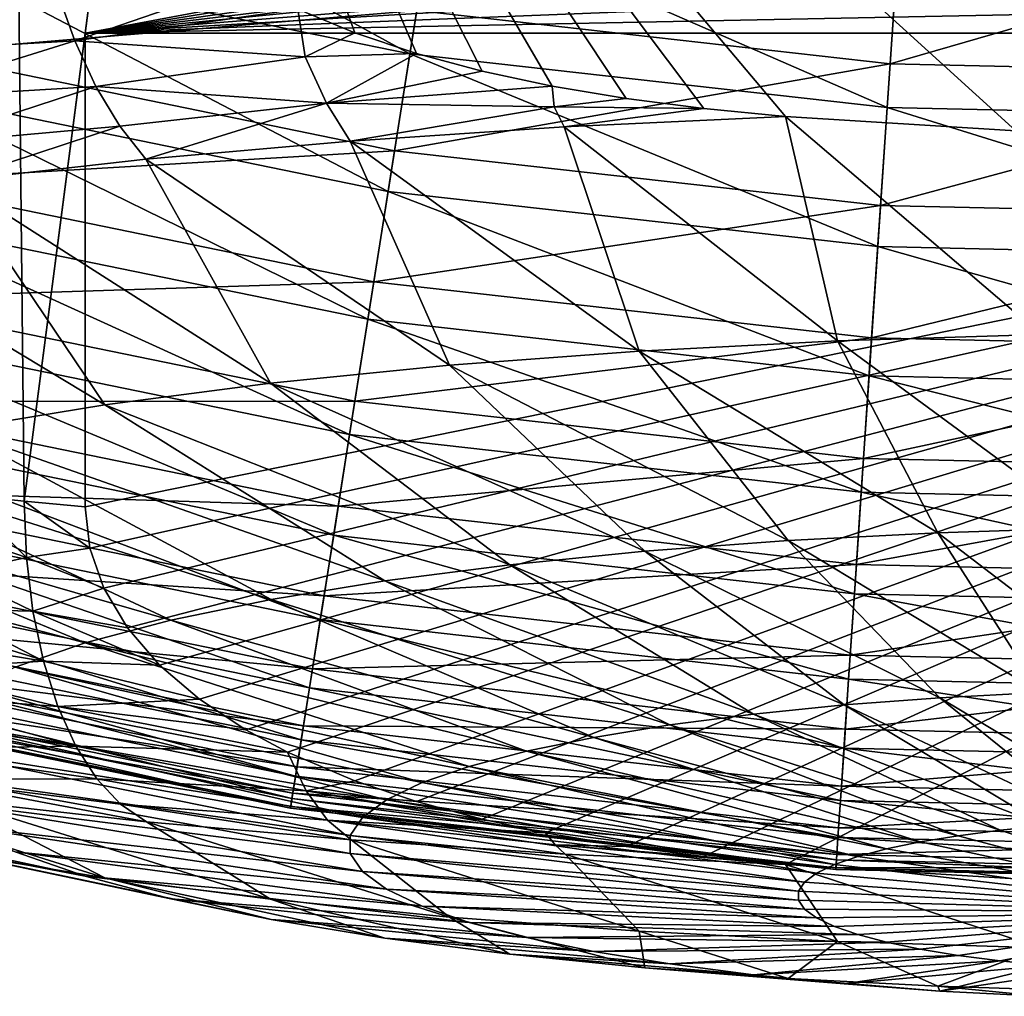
# Model space of a CAD drawing. Header units: metres. Extents: x -44 to 117, y -432 to 89.
# Tile 61 of 256: x -6.27 to -1.24, y -432.07 to -427.09. Entities that reach past the tile are written whole.
import ezdxf

# ---------------------------------------------------------------- set-up
doc = ezdxf.new("R2010")
doc.units = ezdxf.units.M
doc.layers.add('solid_125568', color=7, linetype='CONTINUOUS')

msp = doc.modelspace()

# ---------------------------------------------------------------- linework, layer by layer
at = {"layer": 'solid_125568'}
for points in [[(-6.247746, -429.543762, 273.200867), (-6.557694, -429.511658, 273.382935), (-6.340502, -420.793793, 271.713165)], [(-6.247746, -429.543762, 273.200867), (-6.340502, -420.793793, 271.713165), (-5.150596, -421.123932, 271.146118)], [(-6.247746, -429.543762, 273.200867), (-5.150596, -421.123932, 271.146118), (-5.937171, -427.15451, 272.603516)], [(-4.793974, -426.940155, 272.014587), (-5.937171, -427.15451, 272.603516), (-5.150596, -421.123932, 271.146118)], [(-5.937171, -423.334229, 294.269287), (-2.358495, -427.579498, 295.017853), (-1.182997, -427.653107, 295.030823)], [(-5.937171, -423.334229, 294.269287), (-2.77591, -427.539459, 295.010773), (-2.358495, -427.579498, 295.017853)], [(-5.937171, -423.334229, 294.269287), (-1.182997, -427.653107, 295.030823), (0, -427.677795, 295.035187)], [(-5.937171, -423.334229, 294.269287), (0, -427.677795, 295.035187), (1.182851, -427.653107, 295.030823)], [(-5.937171, -423.334229, 294.269287), (1.182851, -427.653107, 295.030823), (2.358495, -427.579498, 295.017853)], [(-5.937171, -423.334229, 294.269287), (2.358495, -427.579498, 295.017853), (2.775915, -427.539459, 295.010773)], [(-5.937171, -423.334229, 294.269287), (2.775915, -427.539459, 295.010773), (3.173291, -427.48761, 295.001648)], [(-5.937171, -423.334229, 294.269287), (3.173291, -427.48761, 295.001648), (3.550814, -427.42453, 294.990509)], [(-5.937171, -423.334229, 294.269287), (3.550814, -427.42453, 294.990509), (3.907909, -427.348511, 294.977112)], [(-5.937171, -423.334229, 294.269287), (3.907909, -427.348511, 294.977112), (4.244689, -427.258331, 294.961212)], [(-5.937171, -423.334229, 294.269287), (4.244689, -427.258331, 294.961212), (4.559283, -427.152985, 294.942627)], [(-5.937171, -423.334229, 294.269287), (4.559283, -427.152985, 294.942627), (4.85105, -427.031219, 294.921173)], [(-5.937171, -423.334229, 294.269287), (-3.173281, -427.48761, 295.001648), (-2.77591, -427.539459, 295.010773)], [(-5.937171, -423.334229, 294.269287), (-3.550802, -427.42453, 294.990509), (-3.173281, -427.48761, 295.001648)], [(-5.937171, -423.334229, 294.269287), (-3.907896, -427.348511, 294.977112), (-3.550802, -427.42453, 294.990509)], [(-5.937171, -423.334229, 294.269287), (-4.244675, -427.258331, 294.961212), (-3.907896, -427.348511, 294.977112)], [(-5.937171, -423.334229, 294.269287), (-4.559271, -427.152985, 294.942627), (-4.244675, -427.258331, 294.961212)], [(-5.937171, -423.334229, 294.269287), (-4.851041, -427.031219, 294.921173), (-4.559271, -427.152985, 294.942627)], [(-6.499002, -426.041931, 248.3694), (-6.681665, -426.766876, 248.033997), (-4.277813, -427.259064, 248.033997)], [(-4.160867, -426.520691, 248.3694), (-6.499002, -426.041931, 248.3694), (-4.277813, -427.259064, 248.033997)], [(-6.804211, -427.253204, 233.666611), (-6.627095, -426.550293, 233.252457), (-4.242876, -427.038452, 233.252457)], [(0, -426.562103, 270.975922), (-5.937171, -427.15451, 272.603516), (-1.219039, -426.585449, 271.0401)], [(1.219039, -426.585449, 271.0401), (-5.937171, -427.15451, 272.603516), (0, -426.562103, 270.975922)], [(-4.160867, -426.520691, 248.3694), (-4.277813, -427.259064, 248.033997), (-1.83952, -427.533783, 248.033997)], [(-1.824496, -427.310944, 233.252457), (-4.242876, -427.038452, 233.252457), (-1.773728, -426.557953, 232.951904)], [(-1.789231, -426.787903, 248.3694), (-4.160867, -426.520691, 248.3694), (-1.83952, -427.533783, 248.033997)], [(-1.824496, -427.310944, 233.252457), (-1.773728, -426.557953, 232.951904), (0.59164, -426.611053, 232.951904)], [(-1.219039, -426.585449, 271.0401), (-5.937171, -427.15451, 272.603516), (-2.426855, -426.656097, 271.234192)], [(2.426855, -426.656097, 271.234192), (-5.937171, -427.15451, 272.603516), (1.219039, -426.585449, 271.0401)], [(0.608574, -427.36557, 233.252457), (-1.824496, -427.310944, 233.252457), (0.59164, -426.611053, 232.951904)], [(-2.426855, -426.656097, 271.234192), (-5.937171, -427.15451, 272.603516), (-3.624079, -426.773987, 271.558105)], [(3.624079, -426.773987, 271.558105), (-5.937171, -427.15451, 272.603516), (2.426855, -426.656097, 271.234192)], [(-6.681665, -426.766876, 248.033997), (-6.855713, -427.457581, 247.58638), (-4.389245, -427.962585, 247.58638)], [(-4.277813, -427.259064, 248.033997), (-6.681665, -426.766876, 248.033997), (-4.389245, -427.962585, 247.58638)], [(-3.624079, -426.773987, 271.558105), (-5.937171, -427.15451, 272.603516), (-4.793974, -426.940155, 272.014587)], [(4.793974, -426.940155, 272.014587), (-5.937171, -427.15451, 272.603516), (3.624079, -426.773987, 271.558105)], [(-1.789231, -426.787903, 248.3694), (-1.83952, -427.533783, 248.033997), (0.613585, -427.588837, 248.033997)], [(0.596811, -426.841461, 248.3694), (-1.789231, -426.787903, 248.3694), (0.613585, -427.588837, 248.033997)], [(-5.989616, -427.19339, 294.309357), (-5.116412, -426.892578, 294.896729), (-6.081349, -426.936584, 294.425354)], [(-5.989616, -427.19339, 294.309357), (-4.851041, -427.031219, 294.921173), (-5.116412, -426.892578, 294.896729)], [(-7.100754, -427.256775, 293.642029), (-5.989616, -427.19339, 294.309357), (-6.081349, -426.936584, 294.425354)], [(-6.968071, -427.078217, 293.843903), (-7.100754, -427.256775, 293.642029), (-6.081349, -426.936584, 294.425354)], [(4.793974, -426.940155, 272.014587), (5.937171, -427.15451, 272.603516), (-5.937171, -427.15451, 272.603516)], [(-4.356271, -427.754425, 233.666611), (-6.804211, -427.253204, 233.666611), (-4.242876, -427.038452, 233.252457)], [(-4.812971, -427.274353, 294.750732), (-4.851041, -427.031219, 294.921173), (-5.989616, -427.19339, 294.309357)], [(-4.812971, -427.274353, 294.750732), (-4.559271, -427.152985, 294.942627), (-4.851041, -427.031219, 294.921173)], [(-4.356271, -427.754425, 233.666611), (-4.242876, -427.038452, 233.252457), (-1.824496, -427.310944, 233.252457)], [(-6.247746, -429.543762, 273.200867), (-5.937171, -427.15451, 272.603516), (-5.937171, -429.573883, 273.030121)], [(-5.937171, -429.573883, 273.030121), (-5.937171, -427.15451, 272.603516), (5.937171, -427.15451, 272.603516)], [(-5.913328, -429.784241, 273.0672), (-5.937171, -429.573883, 273.030121), (5.937171, -427.15451, 272.603516)], [(-5.841952, -429.989075, 273.103333), (-5.913328, -429.784241, 273.0672), (5.937171, -427.15451, 272.603516)], [(-5.720837, -430.190948, 273.138916), (-5.841952, -429.989075, 273.103333), (5.937171, -427.15451, 272.603516)], [(-5.556602, -430.382233, 273.172668), (-5.720837, -430.190948, 273.138916), (5.937171, -427.15451, 272.603516)], [(-5.353502, -430.555847, 273.203278), (-5.556602, -430.382233, 273.172668), (5.937171, -427.15451, 272.603516)], [(-5.116428, -430.71283, 273.230957), (-5.353502, -430.555847, 273.203278), (5.937171, -427.15451, 272.603516)], [(-4.903892, -430.826447, 273.250977), (-5.116428, -430.71283, 273.230957), (5.937171, -427.15451, 272.603516)], [(-4.55929, -430.973236, 273.276855), (-4.903892, -430.826447, 273.250977), (5.937171, -427.15451, 272.603516)], [(-4.812971, -427.274353, 294.750732), (-4.244675, -427.258331, 294.961212), (-4.559271, -427.152985, 294.942627)], [(-4.244694, -431.078583, 273.295441), (-4.55929, -430.973236, 273.276855), (5.937171, -427.15451, 272.603516)], [(-3.907912, -431.168762, 273.31134), (-4.244694, -431.078583, 273.295441), (5.937171, -427.15451, 272.603516)], [(-3.584644, -431.238373, 273.323608), (-3.907912, -431.168762, 273.31134), (5.937171, -427.15451, 272.603516)], [(-3.173291, -431.307861, 273.335876), (-3.584644, -431.238373, 273.323608), (5.937171, -427.15451, 272.603516)], [(-2.775915, -431.359711, 273.345001), (-3.173291, -431.307861, 273.335876), (5.937171, -427.15451, 272.603516)], [(-2.775915, -431.359711, 273.345001), (5.937171, -427.15451, 272.603516), (-2.358495, -431.39975, 273.352081)], [(5.937171, -427.15451, 272.603516), (-1.182851, -431.473358, 273.365051), (-2.358495, -431.39975, 273.352081)], [(-7.100754, -427.256775, 293.642029), (-6.940757, -427.489746, 293.538513), (-5.989616, -427.19339, 294.309357)], [(-6.940757, -427.489746, 293.538513), (-5.881689, -427.425842, 294.160614), (-5.989616, -427.19339, 294.309357)], [(-4.812971, -427.274353, 294.750732), (-5.989616, -427.19339, 294.309357), (-5.881689, -427.425842, 294.160614)], [(-6.969831, -427.910492, 234.188095), (-6.804211, -427.253204, 233.666611), (-4.356271, -427.754425, 233.666611)], [(-4.703842, -427.510834, 294.544006), (-4.244675, -427.258331, 294.961212), (-4.812971, -427.274353, 294.750732)], [(-4.703842, -427.510834, 294.544006), (-3.907896, -427.348511, 294.977112), (-4.244675, -427.258331, 294.961212)], [(-4.277813, -427.259064, 248.033997), (-4.389245, -427.962585, 247.58638), (-1.887437, -428.244476, 247.58638)], [(-1.83952, -427.533783, 248.033997), (-4.277813, -427.259064, 248.033997), (-1.887437, -428.244476, 247.58638)], [(-4.703842, -427.510834, 294.544006), (-4.812971, -427.274353, 294.750732), (-5.881689, -427.425842, 294.160614)], [(-1.873257, -428.03418, 233.666611), (-4.356271, -427.754425, 233.666611), (-1.824496, -427.310944, 233.252457)], [(-1.873257, -428.03418, 233.666611), (-1.824496, -427.310944, 233.252457), (0.608574, -427.36557, 233.252457)], [(-4.703842, -427.510834, 294.544006), (-3.550802, -427.42453, 294.990509), (-3.907896, -427.348511, 294.977112)], [(0.624839, -428.09024, 233.666611), (-1.873257, -428.03418, 233.666611), (0.608574, -427.36557, 233.252457)], [(-6.855713, -427.457581, 247.58638), (-7.017167, -428.098328, 247.034958), (-4.492613, -428.615234, 247.034958)], [(-6.940757, -427.489746, 293.538513), (-6.783834, -427.720306, 293.359711), (-5.881689, -427.425842, 294.160614)], [(-4.389245, -427.962585, 247.58638), (-6.855713, -427.457581, 247.58638), (-4.492613, -428.615234, 247.034958)], [(-6.783834, -427.720306, 293.359711), (-5.759935, -427.628876, 293.982391), (-5.881689, -427.425842, 294.160614)], [(-4.703842, -427.510834, 294.544006), (-5.881689, -427.425842, 294.160614), (-5.759935, -427.628876, 293.982391)], [(-3.540049, -427.531128, 294.858551), (-3.550802, -427.42453, 294.990509), (-4.703842, -427.510834, 294.544006)], [(-3.540049, -427.531128, 294.858551), (-3.173281, -427.48761, 295.001648), (-3.550802, -427.42453, 294.990509)], [(-4.703842, -427.510834, 294.544006), (-5.759935, -427.628876, 293.982391), (-5.627029, -427.798004, 293.778564)], [(-4.703842, -427.510834, 294.544006), (-5.627029, -427.798004, 293.778564), (-4.582925, -427.705536, 294.30307)], [(-3.540049, -427.531128, 294.858551), (-4.703842, -427.510834, 294.544006), (-4.582925, -427.705536, 294.30307)], [(-3.540049, -427.531128, 294.858551), (-2.77591, -427.539459, 295.010773), (-3.173281, -427.48761, 295.001648)], [(-3.540049, -427.531128, 294.858551), (-4.582925, -427.705536, 294.30307), (-3.489074, -427.632416, 294.717743)], [(-3.540049, -427.531128, 294.858551), (-3.489074, -427.632416, 294.717743), (-2.77591, -427.539459, 295.010773)], [(-2.77591, -427.539459, 295.010773), (-3.489074, -427.632416, 294.717743), (-2.358495, -427.579498, 295.017853)], [(-1.83952, -427.533783, 248.033997), (-1.887437, -428.244476, 247.58638), (0.629568, -428.300964, 247.58638)], [(0.613585, -427.588837, 248.033997), (-1.83952, -427.533783, 248.033997), (0.629568, -428.300964, 247.58638)], [(-2.094177, -428.725281, 293.022522), (-2.358495, -427.579498, 295.017853), (-3.489074, -427.632416, 294.717743)], [(-1.054217, -428.69342, 293.203125), (-1.182997, -427.653107, 295.030823), (-2.358495, -427.579498, 295.017853)], [(-2.094177, -428.725281, 293.022522), (-1.054217, -428.69342, 293.203125), (-2.358495, -427.579498, 295.017853)], [(-6.783834, -427.720306, 293.359711), (-6.610053, -427.908844, 293.149933), (-5.759935, -427.628876, 293.982391)], [(-5.759935, -427.628876, 293.982391), (-6.610053, -427.908844, 293.149933), (-5.627029, -427.798004, 293.778564)], [(-3.105818, -428.777863, 292.724274), (-3.489074, -427.632416, 294.717743), (-4.582925, -427.705536, 294.30307)], [(-3.105818, -428.777863, 292.724274), (-2.094177, -428.725281, 293.022522), (-3.489074, -427.632416, 294.717743)], [(-4.075457, -428.850494, 292.312347), (-4.582925, -427.705536, 294.30307), (-5.627029, -427.798004, 293.778564)], [(-4.075457, -428.850494, 292.312347), (-3.105818, -428.777863, 292.724274), (-4.582925, -427.705536, 294.30307)], [(-4.462307, -428.423889, 234.188095), (-6.969831, -427.910492, 234.188095), (-4.356271, -427.754425, 233.666611)], [(-4.462307, -428.423889, 234.188095), (-4.356271, -427.754425, 233.666611), (-1.873257, -428.03418, 233.666611)], [(-4.989983, -428.9422, 291.792358), (-5.627029, -427.798004, 293.778564), (-6.610053, -427.908844, 293.149933)], [(-4.989983, -428.9422, 291.792358), (-4.075457, -428.850494, 292.312347), (-5.627029, -427.798004, 293.778564)], [(-5.837028, -429.051697, 291.171356), (-6.610053, -427.908844, 293.149933), (-7.521327, -428.036865, 292.423981)], [(-7.120594, -428.508789, 234.802933), (-6.969831, -427.910492, 234.188095), (-4.462307, -428.423889, 234.188095)], [(-5.837028, -429.051697, 291.171356), (-4.989983, -428.9422, 291.792358), (-6.610053, -427.908844, 293.149933)], [(-4.389245, -427.962585, 247.58638), (-4.492613, -428.615234, 247.034958), (-1.931886, -428.903778, 247.034958)], [(-1.887437, -428.244476, 247.58638), (-4.389245, -427.962585, 247.58638), (-1.931886, -428.903778, 247.034958)], [(-6.605137, -429.177521, 290.457672), (-5.837028, -429.051697, 291.171356), (-7.521327, -428.036865, 292.423981)], [(-1.918854, -428.71048, 234.188095), (-4.462307, -428.423889, 234.188095), (-1.873257, -428.03418, 233.666611)], [(-1.918854, -428.71048, 234.188095), (-1.873257, -428.03418, 233.666611), (0.624839, -428.09024, 233.666611)], [(-7.017167, -428.098328, 247.034958), (-7.162817, -428.676361, 246.39505), (-4.585862, -429.203979, 246.39505)], [(-4.492613, -428.615234, 247.034958), (-7.017167, -428.098328, 247.034958), (-4.585862, -429.203979, 246.39505)], [(0.640048, -428.767914, 234.188095), (-1.918854, -428.71048, 234.188095), (0.624839, -428.09024, 233.666611)], [(-1.887437, -428.244476, 247.58638), (-1.931886, -428.903778, 247.034958), (0.644395, -428.961578, 247.034958)], [(0.629568, -428.300964, 247.58638), (-1.887437, -428.244476, 247.58638), (0.644395, -428.961578, 247.034958)], [(-4.55883, -429.033325, 234.802933), (-7.120594, -428.508789, 234.802933), (-4.462307, -428.423889, 234.188095)], [(-4.55883, -429.033325, 234.802933), (-4.462307, -428.423889, 234.188095), (-1.918854, -428.71048, 234.188095)], [(-7.253439, -429.036011, 235.494858), (-7.120594, -428.508789, 234.802933), (-4.55883, -429.033325, 234.802933)], [(-4.492613, -428.615234, 247.034958), (-4.585862, -429.203979, 246.39505), (-1.971985, -429.498505, 246.39505)], [(-1.931886, -428.903778, 247.034958), (-4.492613, -428.615234, 247.034958), (-1.971985, -429.498505, 246.39505)], [(-7.162817, -428.676361, 246.39505), (-7.289785, -429.180237, 245.683273), (-4.667151, -429.717224, 245.683273)], [(-4.585862, -429.203979, 246.39505), (-7.162817, -428.676361, 246.39505), (-4.667151, -429.717224, 245.683273)], [(-1.96036, -429.32608, 234.802933), (-4.55883, -429.033325, 234.802933), (-1.918854, -428.71048, 234.188095)], [(-1.581037, -429.705444, 290.996857), (-2.094177, -428.725281, 293.022522), (-3.105818, -428.777863, 292.724274)], [(-0.7959, -429.681396, 291.133179), (-1.054217, -428.69342, 293.203125), (-2.094177, -428.725281, 293.022522)], [(-0.7959, -429.681396, 291.133179), (-2.094177, -428.725281, 293.022522), (-1.581037, -429.705444, 290.996857)], [(-1.96036, -429.32608, 234.802933), (-1.918854, -428.71048, 234.188095), (0.640048, -428.767914, 234.188095)], [(-2.344793, -429.745148, 290.771667), (-3.105818, -428.777863, 292.724274), (-4.075457, -428.850494, 292.312347)], [(-1.581037, -429.705444, 290.996857), (-3.105818, -428.777863, 292.724274), (-2.344793, -429.745148, 290.771667)], [(0.653892, -429.384766, 234.802933), (-1.96036, -429.32608, 234.802933), (0.640048, -428.767914, 234.188095)], [(-3.07684, -429.799988, 290.460693), (-4.075457, -428.850494, 292.312347), (-4.989983, -428.9422, 291.792358)], [(-2.344793, -429.745148, 290.771667), (-4.075457, -428.850494, 292.312347), (-3.07684, -429.799988, 290.460693)], [(-1.931886, -428.903778, 247.034958), (-1.971985, -429.498505, 246.39505), (0.65777, -429.557526, 246.39505)], [(0.644395, -428.961578, 247.034958), (-1.931886, -428.903778, 247.034958), (0.65777, -429.557526, 246.39505)], [(-3.767278, -429.869202, 290.068115), (-4.989983, -428.9422, 291.792358), (-5.837028, -429.051697, 291.171356)], [(-3.07684, -429.799988, 290.460693), (-4.989983, -428.9422, 291.792358), (-3.767278, -429.869202, 290.068115)], [(-7.366522, -429.484772, 236.245285), (-7.253439, -429.036011, 235.494858), (-4.643881, -429.570313, 235.494858)], [(-4.643881, -429.570313, 235.494858), (-7.253439, -429.036011, 235.494858), (-4.55883, -429.033325, 234.802933)], [(-4.40677, -429.951874, 289.599274), (-5.837028, -429.051697, 291.171356), (-6.605137, -429.177521, 290.457672)], [(-3.767278, -429.869202, 290.068115), (-5.837028, -429.051697, 291.171356), (-4.40677, -429.951874, 289.599274)], [(-4.643881, -429.570313, 235.494858), (-4.55883, -429.033325, 234.802933), (-1.96036, -429.32608, 234.802933)], [(-7.289785, -429.180237, 245.683273), (-7.396725, -429.604645, 244.919189), (-4.735618, -430.149506, 244.919189)], [(-4.667151, -429.717224, 245.683273), (-7.289785, -429.180237, 245.683273), (-4.735618, -430.149506, 244.919189)], [(-4.986668, -430.046875, 289.060486), (-6.605137, -429.177521, 290.457672), (-7.283923, -429.317993, 289.661041)], [(-4.40677, -429.951874, 289.599274), (-6.605137, -429.177521, 290.457672), (-4.986668, -430.046875, 289.060486)], [(-4.585862, -429.203979, 246.39505), (-4.667151, -429.717224, 245.683273), (-2.00694, -430.016968, 245.683273)], [(-1.971985, -429.498505, 246.39505), (-4.585862, -429.203979, 246.39505), (-2.00694, -430.016968, 245.683273)], [(-5.499129, -430.152924, 288.459015), (-7.283923, -429.317993, 289.661041), (-7.864207, -429.471191, 288.792145)], [(-4.986668, -430.046875, 289.060486), (-7.283923, -429.317993, 289.661041), (-5.499129, -430.152924, 288.459015)], [(-1.996934, -429.868561, 235.494858), (-4.643881, -429.570313, 235.494858), (-1.96036, -429.32608, 234.802933)], [(-1.996934, -429.868561, 235.494858), (-1.96036, -429.32608, 234.802933), (0.653892, -429.384766, 234.802933)], [(0.666092, -429.928314, 235.494858), (-1.996934, -429.868561, 235.494858), (0.653892, -429.384766, 234.802933)], [(-5.937225, -430.268585, 287.80304), (-7.864207, -429.471191, 288.792145), (-8.33814, -429.635071, 287.862823)], [(-5.499129, -430.152924, 288.459015), (-7.864207, -429.471191, 288.792145), (-5.937225, -430.268585, 287.80304)], [(-7.45904, -429.851959, 237.03363), (-7.366522, -429.484772, 236.245285), (-4.71628, -430.027435, 236.245285)], [(-4.71628, -430.027435, 236.245285), (-7.366522, -429.484772, 236.245285), (-4.643881, -429.570313, 235.494858)], [(-6.236773, -429.831482, 273.270905), (-6.569616, -429.718445, 273.440369), (-6.557694, -429.511658, 273.382935)], [(-6.236773, -429.831482, 273.270905), (-6.557694, -429.511658, 273.382935), (-6.247746, -429.543762, 273.200867)], [(-1.971985, -429.498505, 246.39505), (-2.00694, -430.016968, 245.683273), (0.669429, -430.077026, 245.683273)], [(0.65777, -429.557526, 246.39505), (-1.971985, -429.498505, 246.39505), (0.669429, -430.077026, 245.683273)], [(-6.247746, -429.543762, 273.200867), (-5.937171, -429.573883, 273.030121), (-5.913328, -429.784241, 273.0672)], [(-6.236773, -429.831482, 273.270905), (-6.247746, -429.543762, 273.200867), (-5.913328, -429.784241, 273.0672)], [(-4.71628, -430.027435, 236.245285), (-4.643881, -429.570313, 235.494858), (-1.996934, -429.868561, 235.494858)], [(-7.396725, -429.604645, 244.919189), (-7.482898, -429.946625, 244.123383), (-4.790788, -430.497833, 244.123383)], [(-4.735618, -430.149506, 244.919189), (-7.396725, -429.604645, 244.919189), (-4.790788, -430.497833, 244.123383)], [(-5.937225, -430.268585, 287.80304), (-8.33814, -429.635071, 287.862823), (-6.29503, -430.392303, 287.10144)], [(-0.7959, -429.681396, 291.133179), (-1.581037, -429.705444, 290.996857), (-0.532872, -430.506104, 288.99353)], [(-6.236773, -429.831482, 273.270905), (-6.605305, -429.912567, 273.537354), (-6.569616, -429.718445, 273.440369)], [(-4.667151, -429.717224, 245.683273), (-4.735618, -430.149506, 244.919189), (-2.036382, -430.453644, 244.919189)], [(-2.00694, -430.016968, 245.683273), (-4.667151, -429.717224, 245.683273), (-2.036382, -430.453644, 244.919189)], [(-1.581037, -429.705444, 290.996857), (-2.344793, -429.745148, 290.771667), (-1.058538, -430.522186, 288.902252)], [(-1.581037, -429.705444, 290.996857), (-1.058538, -430.522186, 288.902252), (-0.532872, -430.506104, 288.99353)], [(-6.236773, -429.831482, 273.270905), (-5.913328, -429.784241, 273.0672), (-5.841952, -429.989075, 273.103333)], [(-2.344793, -429.745148, 290.771667), (-3.07684, -429.799988, 290.460693), (-1.569889, -430.548767, 288.751495)], [(-2.344793, -429.745148, 290.771667), (-1.569889, -430.548767, 288.751495), (-1.058538, -430.522186, 288.902252)], [(-6.204097, -430.106293, 273.376862), (-6.605305, -429.912567, 273.537354), (-6.236773, -429.831482, 273.270905)], [(-6.204097, -430.106293, 273.376862), (-6.236773, -429.831482, 273.270905), (-5.841952, -429.989075, 273.103333)], [(-3.07684, -429.799988, 290.460693), (-3.767278, -429.869202, 290.068115), (-2.06001, -430.58548, 288.543274)], [(-3.07684, -429.799988, 290.460693), (-2.06001, -430.58548, 288.543274), (-1.569889, -430.548767, 288.751495)], [(-7.530733, -430.136475, 237.840576), (-7.45904, -429.851959, 237.03363), (-4.775513, -430.401398, 237.03363)], [(-4.775513, -430.401398, 237.03363), (-7.45904, -429.851959, 237.03363), (-4.71628, -430.027435, 236.245285)], [(-2.028066, -430.330322, 236.245285), (-4.71628, -430.027435, 236.245285), (-1.996934, -429.868561, 235.494858)], [(-3.767278, -429.869202, 290.068115), (-4.40677, -429.951874, 289.599274), (-2.522273, -430.631836, 288.280457)], [(-3.767278, -429.869202, 290.068115), (-2.522273, -430.631836, 288.280457), (-2.06001, -430.58548, 288.543274)], [(-2.028066, -430.330322, 236.245285), (-1.996934, -429.868561, 235.494858), (0.666092, -429.928314, 235.494858)], [(-6.204097, -430.106293, 273.376862), (-6.665864, -430.096222, 273.67627), (-6.605305, -429.912567, 273.537354)], [(0.676476, -430.391022, 236.245285), (-2.028066, -430.330322, 236.245285), (0.666092, -429.928314, 235.494858)], [(-7.482898, -429.946625, 244.123383), (-7.548471, -430.206879, 243.313965), (-4.83277, -430.762909, 243.313965)], [(-4.790788, -430.497833, 244.123383), (-7.482898, -429.946625, 244.123383), (-4.83277, -430.762909, 243.313965)], [(-4.40677, -429.951874, 289.599274), (-4.986668, -430.046875, 289.060486), (-2.950427, -430.687195, 287.966553)], [(-4.40677, -429.951874, 289.599274), (-2.950427, -430.687195, 287.966553), (-2.522273, -430.631836, 288.280457)], [(-6.204097, -430.106293, 273.376862), (-5.841952, -429.989075, 273.103333), (-5.720837, -430.190948, 273.138916)], [(-4.775513, -430.401398, 237.03363), (-4.71628, -430.027435, 236.245285), (-2.028066, -430.330322, 236.245285)], [(-2.00694, -430.016968, 245.683273), (-2.036382, -430.453644, 244.919189), (0.67925, -430.514587, 244.919189)], [(0.669429, -430.077026, 245.683273), (-2.00694, -430.016968, 245.683273), (0.67925, -430.514587, 244.919189)], [(-4.986668, -430.046875, 289.060486), (-5.499129, -430.152924, 288.459015), (-3.338681, -430.750793, 287.605804)], [(-4.986668, -430.046875, 289.060486), (-3.338681, -430.750793, 287.605804), (-2.950427, -430.687195, 287.966553)], [(-7.582631, -430.342438, 238.650345), (-7.530733, -430.136475, 237.840576), (-4.821414, -430.691193, 237.840576)], [(-4.821414, -430.691193, 237.840576), (-7.530733, -430.136475, 237.840576), (-4.775513, -430.401398, 237.03363)], [(-6.150434, -430.362152, 273.516388), (-6.747983, -430.262817, 273.850067), (-6.665864, -430.096222, 273.67627)], [(-6.150434, -430.362152, 273.516388), (-6.665864, -430.096222, 273.67627), (-6.204097, -430.106293, 273.376862)], [(-6.204097, -430.106293, 273.376862), (-5.720837, -430.190948, 273.138916), (-5.556602, -430.382233, 273.172668)], [(-6.150434, -430.362152, 273.516388), (-6.204097, -430.106293, 273.376862), (-5.556602, -430.382233, 273.172668)], [(-5.499129, -430.152924, 288.459015), (-5.937225, -430.268585, 287.80304), (-3.681785, -430.821808, 287.203125)], [(-5.499129, -430.152924, 288.459015), (-3.681785, -430.821808, 287.203125), (-3.338681, -430.750793, 287.605804)], [(-4.735618, -430.149506, 244.919189), (-4.790788, -430.497833, 244.123383), (-2.060106, -430.805511, 244.123383)], [(-2.036382, -430.453644, 244.919189), (-4.735618, -430.149506, 244.919189), (-2.060106, -430.805511, 244.123383)], [(-7.548471, -430.206879, 243.313965), (-7.594621, -430.390015, 242.506348), (-4.862317, -430.949463, 242.506348)], [(-4.83277, -430.762909, 243.313965), (-7.548471, -430.206879, 243.313965), (-4.862317, -430.949463, 242.506348)], [(-6.150434, -430.362152, 273.516388), (-6.849535, -430.405853, 274.053894), (-6.747983, -430.262817, 273.850067)], [(-5.937225, -430.268585, 287.80304), (-6.29503, -430.392303, 287.10144), (-3.975099, -430.899231, 286.763947)], [(-5.937225, -430.268585, 287.80304), (-3.975099, -430.899231, 286.763947), (-3.681785, -430.821808, 287.203125)], [(-2.053537, -430.708099, 237.03363), (-4.775513, -430.401398, 237.03363), (-2.028066, -430.330322, 236.245285)], [(-2.053537, -430.708099, 237.03363), (-2.028066, -430.330322, 236.245285), (0.676476, -430.391022, 236.245285)], [(-7.616025, -430.474976, 239.447311), (-7.582631, -430.342438, 238.650345), (-4.85464, -430.901001, 238.650345)], [(-4.85464, -430.901001, 238.650345), (-7.582631, -430.342438, 238.650345), (-4.821414, -430.691193, 237.840576)], [(-6.076963, -430.593414, 273.686462), (-6.849535, -430.405853, 274.053894), (-6.150434, -430.362152, 273.516388)], [(-6.150434, -430.362152, 273.516388), (-5.556602, -430.382233, 273.172668), (-5.353502, -430.555847, 273.203278)], [(-6.076963, -430.593414, 273.686462), (-6.150434, -430.362152, 273.516388), (-5.353502, -430.555847, 273.203278)], [(-7.594621, -430.390015, 242.506348), (-7.622746, -430.501648, 241.716812), (-4.880324, -431.063141, 241.716812)], [(-4.862317, -430.949463, 242.506348), (-7.594621, -430.390015, 242.506348), (-4.880324, -431.063141, 241.716812)], [(-6.076963, -430.593414, 273.686462), (-6.968074, -430.527222, 274.283783), (-6.849535, -430.405853, 274.053894)], [(-6.29503, -430.392303, 287.10144), (-6.567705, -430.5224, 286.363647), (-4.214657, -430.982056, 286.294189)], [(-6.29503, -430.392303, 287.10144), (-4.214657, -430.982056, 286.294189), (-3.975099, -430.899231, 286.763947)], [(-4.821414, -430.691193, 237.840576), (-4.775513, -430.401398, 237.03363), (-2.053537, -430.708099, 237.03363)], [(0.684972, -430.769562, 237.03363), (-2.053537, -430.708099, 237.03363), (0.676476, -430.391022, 236.245285)], [(-7.632734, -430.54129, 240.214096), (-7.616025, -430.474976, 239.447311), (-4.87602, -431.03598, 239.447311)], [(-4.87602, -431.03598, 239.447311), (-7.616025, -430.474976, 239.447311), (-4.85464, -430.901001, 238.650345)], [(-2.036382, -430.453644, 244.919189), (-2.060106, -430.805511, 244.123383), (0.687163, -430.867188, 244.123383)], [(0.67925, -430.514587, 244.919189), (-2.036382, -430.453644, 244.919189), (0.687163, -430.867188, 244.123383)], [(-7.622746, -430.501648, 241.716812), (-7.634819, -430.549561, 240.959534), (-4.888052, -431.111938, 240.959534)], [(-4.880324, -431.063141, 241.716812), (-7.622746, -430.501648, 241.716812), (-4.888052, -431.111938, 240.959534)], [(-5.985297, -430.795044, 273.883301), (-7.100759, -430.625946, 274.534546), (-6.968074, -430.527222, 274.283783)], [(-5.985297, -430.795044, 273.883301), (-6.968074, -430.527222, 274.283783), (-6.076963, -430.593414, 273.686462)], [(-6.567705, -430.5224, 286.363647), (-6.751563, -430.657104, 285.59967), (-4.397219, -431.069153, 285.800232)], [(-6.567705, -430.5224, 286.363647), (-4.397219, -431.069153, 285.800232), (-4.214657, -430.982056, 286.294189)], [(-4.790788, -430.497833, 244.123383), (-4.83277, -430.762909, 243.313965), (-2.078159, -431.073273, 243.313965)], [(-2.060106, -430.805511, 244.123383), (-4.790788, -430.497833, 244.123383), (-2.078159, -431.073273, 243.313965)], [(-1.058538, -430.522186, 288.902252), (-1.569889, -430.548767, 288.751495), (-0.529773, -431.170715, 286.75116)], [(-7.634819, -430.549561, 240.959534), (-7.632734, -430.54129, 240.214096), (-4.886718, -431.103516, 240.214096)], [(-4.888052, -431.111938, 240.959534), (-7.634819, -430.549561, 240.959534), (-4.886718, -431.103516, 240.214096)], [(-4.886718, -431.103516, 240.214096), (-7.632734, -430.54129, 240.214096), (-4.87602, -431.03598, 239.447311)], [(-6.076963, -430.593414, 273.686462), (-5.353502, -430.555847, 273.203278), (-5.116428, -430.71283, 273.230957)], [(-2.06001, -430.58548, 288.543274), (-2.522273, -430.631836, 288.280457), (-1.030986, -431.202393, 286.571503)], [(-1.569889, -430.548767, 288.751495), (-2.06001, -430.58548, 288.543274), (-0.785692, -431.184021, 286.67569)], [(-2.06001, -430.58548, 288.543274), (-1.030986, -431.202393, 286.571503), (-0.785692, -431.184021, 286.67569)], [(-1.569889, -430.548767, 288.751495), (-0.785692, -431.184021, 286.67569), (-0.529773, -431.170715, 286.75116)], [(-6.937872, -430.808624, 274.706879), (-7.100759, -430.625946, 274.534546), (-5.985297, -430.795044, 273.883301)], [(-6.076963, -430.593414, 273.686462), (-5.116428, -430.71283, 273.230957), (-4.903892, -430.826447, 273.250977)], [(-5.985297, -430.795044, 273.883301), (-6.076963, -430.593414, 273.686462), (-4.903892, -430.826447, 273.250977)], [(-2.522273, -430.631836, 288.280457), (-2.950427, -430.687195, 287.966553), (-1.262338, -431.225586, 286.439972)], [(-2.522273, -430.631836, 288.280457), (-1.262338, -431.225586, 286.439972), (-1.030986, -431.202393, 286.571503)], [(-6.751563, -430.657104, 285.59967), (-6.844118, -430.794617, 284.819824), (-4.520316, -431.159363, 285.288727)], [(-6.751563, -430.657104, 285.59967), (-4.520316, -431.159363, 285.288727), (-4.397219, -431.069153, 285.800232)], [(-2.950427, -430.687195, 287.966553), (-3.338681, -430.750793, 287.605804), (-1.476619, -431.253296, 286.282867)], [(-2.950427, -430.687195, 287.966553), (-1.476619, -431.253296, 286.282867), (-1.262338, -431.225586, 286.439972)], [(-4.85464, -430.901001, 238.650345), (-4.821414, -430.691193, 237.840576), (-2.073275, -431.000854, 237.840576)], [(-2.073275, -431.000854, 237.840576), (-4.821414, -430.691193, 237.840576), (-2.053537, -430.708099, 237.03363)], [(-2.073275, -431.000854, 237.840576), (-2.053537, -430.708099, 237.03363), (0.684972, -430.769562, 237.03363)], [(-4.83277, -430.762909, 243.313965), (-4.862317, -430.949463, 242.506348), (-2.090864, -431.261719, 242.506348)], [(-2.078159, -431.073273, 243.313965), (-4.83277, -430.762909, 243.313965), (-2.090864, -431.261719, 242.506348)], [(-3.338681, -430.750793, 287.605804), (-3.681785, -430.821808, 287.203125), (-1.67093, -431.285126, 286.102325)], [(-3.338681, -430.750793, 287.605804), (-1.67093, -431.285126, 286.102325), (-1.476619, -431.253296, 286.282867)], [(0.691556, -431.062897, 237.840576), (-2.073275, -431.000854, 237.840576), (0.684972, -430.769562, 237.03363)], [(-6.937872, -430.808624, 274.706879), (-5.985297, -430.795044, 273.883301), (-5.877447, -430.962616, 274.102631)], [(-6.780562, -430.964966, 274.95462), (-6.937872, -430.808624, 274.706879), (-5.877447, -430.962616, 274.102631)], [(-6.844118, -430.794617, 284.819824), (-4.582283, -431.251404, 284.766602), (-4.520316, -431.159363, 285.288727)], [(-6.844118, -430.794617, 284.819824), (-6.844118, -430.933044, 284.034698), (-4.582283, -431.251404, 284.766602)], [(-5.985297, -430.795044, 273.883301), (-4.903892, -430.826447, 273.250977), (-4.807716, -431.023315, 273.498688)], [(-5.877447, -430.962616, 274.102631), (-5.985297, -430.795044, 273.883301), (-4.807716, -431.023315, 273.498688)], [(-4.807716, -431.023315, 273.498688), (-4.903892, -430.826447, 273.250977), (-4.55929, -430.973236, 273.276855)], [(-3.681785, -430.821808, 287.203125), (-3.975099, -430.899231, 286.763947), (-1.842646, -431.320648, 285.900787)], [(-3.681785, -430.821808, 287.203125), (-1.842646, -431.320648, 285.900787), (-1.67093, -431.285126, 286.102325)], [(-2.060106, -430.805511, 244.123383), (-2.078159, -431.073273, 243.313965), (0.693185, -431.135468, 243.313965)], [(0.687163, -430.867188, 244.123383), (-2.060106, -430.805511, 244.123383), (0.693185, -431.135468, 243.313965)], [(-6.844118, -430.933044, 284.034698), (-4.582283, -431.344116, 284.240936), (-4.582283, -431.251404, 284.766602)], [(-6.844118, -430.933044, 284.034698), (-6.751563, -431.070557, 283.254883), (-4.582283, -431.344116, 284.240936)], [(-4.87602, -431.03598, 239.447311), (-4.85464, -430.901001, 238.650345), (-2.087563, -431.212769, 238.650345)], [(-2.087563, -431.212769, 238.650345), (-4.85464, -430.901001, 238.650345), (-2.073275, -431.000854, 237.840576)], [(-3.975099, -430.899231, 286.763947), (-4.214657, -430.982056, 286.294189), (-1.989443, -431.359406, 285.680969)], [(-3.975099, -430.899231, 286.763947), (-1.989443, -431.359406, 285.680969), (-1.842646, -431.320648, 285.900787)], [(-5.837028, -431.46759, 277.470123), (-7.517841, -430.942932, 275.942841), (-6.606261, -431.070862, 275.217255)], [(-5.837028, -431.46759, 277.470123), (-6.605137, -431.341736, 278.183777), (-7.517841, -430.942932, 275.942841)], [(-6.780562, -430.964966, 274.95462), (-5.877447, -430.962616, 274.102631), (-5.755781, -431.092438, 274.3396)], [(-6.780562, -430.964966, 274.95462), (-5.622971, -431.181641, 274.58902), (-6.606261, -431.070862, 275.217255)], [(-6.780562, -430.964966, 274.95462), (-5.755781, -431.092438, 274.3396), (-5.622971, -431.181641, 274.58902)], [(-5.877447, -430.962616, 274.102631), (-4.807716, -431.023315, 273.498688), (-4.69902, -431.173981, 273.77298)], [(-5.755781, -431.092438, 274.3396), (-5.877447, -430.962616, 274.102631), (-4.69902, -431.173981, 273.77298)], [(-4.862317, -430.949463, 242.506348), (-4.880324, -431.063141, 241.716812), (-2.098607, -431.376587, 241.716812)], [(-2.090864, -431.261719, 242.506348), (-4.862317, -430.949463, 242.506348), (-2.098607, -431.376587, 241.716812)], [(-4.807716, -431.023315, 273.498688), (-4.55929, -430.973236, 273.276855), (-4.244694, -431.078583, 273.295441)], [(-4.214657, -430.982056, 286.294189), (-4.397219, -431.069153, 285.800232), (-2.109336, -431.400879, 285.445892)], [(-4.214657, -430.982056, 286.294189), (-2.109336, -431.400879, 285.445892), (-1.989443, -431.359406, 285.680969)], [(-4.886718, -431.103516, 240.214096), (-4.87602, -431.03598, 239.447311), (-2.096757, -431.349121, 239.447311)], [(-2.096757, -431.349121, 239.447311), (-4.87602, -431.03598, 239.447311), (-2.087563, -431.212769, 238.650345)], [(-4.807716, -431.023315, 273.498688), (-4.244694, -431.078583, 273.295441), (-3.907912, -431.168762, 273.31134)], [(-4.807716, -431.023315, 273.498688), (-3.907912, -431.168762, 273.31134), (-3.584644, -431.238373, 273.323608)], [(-4.69902, -431.173981, 273.77298), (-4.807716, -431.023315, 273.498688), (-3.584644, -431.238373, 273.323608)], [(-2.087563, -431.212769, 238.650345), (-2.073275, -431.000854, 237.840576), (0.691556, -431.062897, 237.840576)], [(-5.937225, -431.459076, 281.051483), (-7.864207, -431.048065, 279.849304), (-7.283923, -431.201263, 278.980438)], [(-6.29503, -431.335358, 281.753113), (-7.864207, -431.048065, 279.849304), (-5.937225, -431.459076, 281.051483)], [(-6.751563, -431.070557, 283.254883), (-4.520316, -431.436157, 283.718842), (-4.582283, -431.344116, 284.240936)], [(-6.751563, -431.070557, 283.254883), (-6.567705, -431.205261, 282.490906), (-4.520316, -431.436157, 283.718842)], [(-4.989983, -431.577087, 276.849091), (-6.606261, -431.070862, 275.217255), (-5.622971, -431.181641, 274.58902)], [(-4.989983, -431.577087, 276.849091), (-5.837028, -431.46759, 277.470123), (-6.606261, -431.070862, 275.217255)], [(-4.880324, -431.063141, 241.716812), (-4.888052, -431.111938, 240.959534), (-2.101931, -431.425873, 240.959534)], [(-2.098607, -431.376587, 241.716812), (-4.880324, -431.063141, 241.716812), (-2.101931, -431.425873, 240.959534)], [(-4.397219, -431.069153, 285.800232), (-4.520316, -431.159363, 285.288727), (-2.200704, -431.444458, 285.198669)], [(-4.397219, -431.069153, 285.800232), (-2.200704, -431.444458, 285.198669), (-2.109336, -431.400879, 285.445892)], [(-2.078159, -431.073273, 243.313965), (-2.090864, -431.261719, 242.506348), (0.697423, -431.32431, 242.506348)], [(0.696322, -431.275238, 238.650345), (-2.087563, -431.212769, 238.650345), (0.691556, -431.062897, 237.840576)], [(0.693185, -431.135468, 243.313965), (-2.078159, -431.073273, 243.313965), (0.697423, -431.32431, 242.506348)], [(-5.755781, -431.092438, 274.3396), (-4.578645, -431.274048, 274.064972), (-5.622971, -431.181641, 274.58902)], [(-5.755781, -431.092438, 274.3396), (-4.69902, -431.173981, 273.77298), (-4.578645, -431.274048, 274.064972)], [(-4.888052, -431.111938, 240.959534), (-4.886718, -431.103516, 240.214096), (-2.101357, -431.417358, 240.214096)], [(-2.101931, -431.425873, 240.959534), (-4.888052, -431.111938, 240.959534), (-2.101357, -431.417358, 240.214096)], [(-2.101357, -431.417358, 240.214096), (-4.886718, -431.103516, 240.214096), (-2.096757, -431.349121, 239.447311)], [(-4.075457, -431.668762, 276.329102), (-5.622971, -431.181641, 274.58902), (-4.578645, -431.274048, 274.064972)], [(-4.075457, -431.668762, 276.329102), (-4.989983, -431.577087, 276.849091), (-5.622971, -431.181641, 274.58902)], [(-4.69902, -431.173981, 273.77298), (-3.484619, -431.347076, 273.650726), (-4.578645, -431.274048, 274.064972)], [(-4.69902, -431.173981, 273.77298), (-3.535256, -431.300354, 273.48465), (-3.484619, -431.347076, 273.650726)], [(-4.69902, -431.173981, 273.77298), (-3.584644, -431.238373, 273.323608), (-3.535256, -431.300354, 273.48465)], [(-4.520316, -431.159363, 285.288727), (-4.582283, -431.251404, 284.766602), (-2.262311, -431.489594, 284.942657)], [(-4.520316, -431.159363, 285.288727), (-2.262311, -431.489594, 284.942657), (-2.200704, -431.444458, 285.198669)], [(-5.499129, -431.574738, 280.395508), (-7.283923, -431.201263, 278.980438), (-6.605137, -431.341736, 278.183777)], [(-5.937225, -431.459076, 281.051483), (-7.283923, -431.201263, 278.980438), (-5.499129, -431.574738, 280.395508)], [(-6.567705, -431.205261, 282.490906), (-4.397219, -431.526367, 283.207336), (-4.520316, -431.436157, 283.718842)], [(-6.567705, -431.205261, 282.490906), (-6.29503, -431.335358, 281.753113), (-4.397219, -431.526367, 283.207336)], [(-3.535256, -431.300354, 273.48465), (-3.584644, -431.238373, 273.323608), (-3.173291, -431.307861, 273.335876)], [(-2.096757, -431.349121, 239.447311), (-2.087563, -431.212769, 238.650345), (0.696322, -431.275238, 238.650345)], [(-1.262338, -431.225586, 286.439972), (-1.476619, -431.253296, 286.282867), (0, -431.64563, 284.565125)], [(-1.030986, -431.202393, 286.571503), (-1.262338, -431.225586, 286.439972), (0, -431.64563, 284.565125)], [(-4.582283, -431.251404, 284.766602), (-2.293324, -431.535675, 284.681366), (-2.262311, -431.489594, 284.942657)], [(-4.582283, -431.251404, 284.766602), (-4.582283, -431.344116, 284.240936), (-2.293324, -431.535675, 284.681366)], [(-3.105818, -431.741394, 275.917206), (-4.578645, -431.274048, 274.064972), (-3.484619, -431.347076, 273.650726)], [(-3.105818, -431.741394, 275.917206), (-4.075457, -431.668762, 276.329102), (-4.578645, -431.274048, 274.064972)], [(-2.090864, -431.261719, 242.506348), (-2.098607, -431.376587, 241.716812), (0.700006, -431.439392, 241.716812)], [(0.699388, -431.411896, 239.447311), (-2.096757, -431.349121, 239.447311), (0.696322, -431.275238, 238.650345)], [(0.697423, -431.32431, 242.506348), (-2.090864, -431.261719, 242.506348), (0.700006, -431.439392, 241.716812)], [(-1.67093, -431.285126, 286.102325), (-1.842646, -431.320648, 285.900787), (0, -431.64563, 284.565125)], [(-1.476619, -431.253296, 286.282867), (-1.67093, -431.285126, 286.102325), (0, -431.64563, 284.565125)], [(-4.986668, -431.680786, 279.794067), (-6.605137, -431.341736, 278.183777), (-5.837028, -431.46759, 277.470123)], [(-5.499129, -431.574738, 280.395508), (-6.605137, -431.341736, 278.183777), (-4.986668, -431.680786, 279.794067)], [(-6.29503, -431.335358, 281.753113), (-4.214657, -431.613464, 282.713379), (-4.397219, -431.526367, 283.207336)], [(-6.29503, -431.335358, 281.753113), (-5.937225, -431.459076, 281.051483), (-4.214657, -431.613464, 282.713379)], [(-3.535256, -431.300354, 273.48465), (-2.358495, -431.39975, 273.352081), (-3.484619, -431.347076, 273.650726)], [(-3.535256, -431.300354, 273.48465), (-2.775915, -431.359711, 273.345001), (-2.358495, -431.39975, 273.352081)], [(-3.535256, -431.300354, 273.48465), (-3.173291, -431.307861, 273.335876), (-2.775915, -431.359711, 273.345001)], [(-1.842646, -431.320648, 285.900787), (-1.989443, -431.359406, 285.680969), (0, -431.64563, 284.565125)], [(-4.582283, -431.344116, 284.240936), (-2.293324, -431.582062, 284.418274), (-2.293324, -431.535675, 284.681366)], [(-4.582283, -431.344116, 284.240936), (-4.520316, -431.436157, 283.718842), (-2.293324, -431.582062, 284.418274)], [(-2.094177, -431.794006, 275.618958), (-3.484619, -431.347076, 273.650726), (-2.358495, -431.39975, 273.352081)], [(-2.094177, -431.794006, 275.618958), (-3.105818, -431.741394, 275.917206), (-3.484619, -431.347076, 273.650726)], [(-1.989443, -431.359406, 285.680969), (-2.109336, -431.400879, 285.445892), (0, -431.64563, 284.565125)], [(-2.098607, -431.376587, 241.716812), (-2.101931, -431.425873, 240.959534), (0.701114, -431.48877, 240.959534)], [(-2.101357, -431.417358, 240.214096), (-2.096757, -431.349121, 239.447311), (0.699388, -431.411896, 239.447311)], [(0.700006, -431.439392, 241.716812), (-2.098607, -431.376587, 241.716812), (0.701114, -431.48877, 240.959534)], [(-4.520316, -431.436157, 283.718842), (-2.262311, -431.628143, 284.156982), (-2.293324, -431.582062, 284.418274)], [(-4.520316, -431.436157, 283.718842), (-4.397219, -431.526367, 283.207336), (-2.262311, -431.628143, 284.156982)], [(-1.054217, -431.825836, 275.438354), (-2.094177, -431.794006, 275.618958), (-2.358495, -431.39975, 273.352081)], [(-1.182851, -431.473358, 273.365051), (-1.054217, -431.825836, 275.438354), (-2.358495, -431.39975, 273.352081)], [(-2.200704, -431.444458, 285.198669), (-2.262311, -431.489594, 284.942657), (0, -431.64563, 284.565125)], [(-2.109336, -431.400879, 285.445892), (-2.200704, -431.444458, 285.198669), (0, -431.64563, 284.565125)], [(-2.101931, -431.425873, 240.959534), (-2.101357, -431.417358, 240.214096), (0.700923, -431.480255, 240.214096)], [(0.701114, -431.48877, 240.959534), (-2.101931, -431.425873, 240.959534), (0.700923, -431.480255, 240.214096)], [(0.700923, -431.480255, 240.214096), (-2.101357, -431.417358, 240.214096), (0.699388, -431.411896, 239.447311)], [(-5.937225, -431.459076, 281.051483), (-3.975099, -431.696289, 282.243622), (-4.214657, -431.613464, 282.713379)], [(-5.937225, -431.459076, 281.051483), (-5.499129, -431.574738, 280.395508), (-3.975099, -431.696289, 282.243622)], [(-4.40677, -431.775787, 279.25528), (-5.837028, -431.46759, 277.470123), (-4.989983, -431.577087, 276.849091)], [(-4.986668, -431.680786, 279.794067), (-5.837028, -431.46759, 277.470123), (-4.40677, -431.775787, 279.25528)], [(-2.262311, -431.489594, 284.942657), (-2.293324, -431.535675, 284.681366), (0, -431.64563, 284.565125)], [(-4.397219, -431.526367, 283.207336), (-2.200704, -431.673279, 283.901001), (-2.262311, -431.628143, 284.156982)], [(-4.397219, -431.526367, 283.207336), (-4.214657, -431.613464, 282.713379), (-2.200704, -431.673279, 283.901001)], [(-2.293324, -431.535675, 284.681366), (-2.293324, -431.582062, 284.418274), (0, -431.64563, 284.565125)], [(-5.499129, -431.574738, 280.395508), (-3.681785, -431.773743, 281.804443), (-3.975099, -431.696289, 282.243622)], [(-5.499129, -431.574738, 280.395508), (-4.986668, -431.680786, 279.794067), (-3.681785, -431.773743, 281.804443)], [(-3.767278, -431.858459, 278.786407), (-4.989983, -431.577087, 276.849091), (-4.075457, -431.668762, 276.329102)], [(-4.40677, -431.775787, 279.25528), (-4.989983, -431.577087, 276.849091), (-3.767278, -431.858459, 278.786407)], [(-2.293324, -431.582062, 284.418274), (-2.262311, -431.628143, 284.156982), (0, -431.64563, 284.565125)], [(-4.214657, -431.613464, 282.713379), (-2.109336, -431.716858, 283.653778), (-2.200704, -431.673279, 283.901001)], [(-4.214657, -431.613464, 282.713379), (-3.975099, -431.696289, 282.243622), (-2.109336, -431.716858, 283.653778)], [(-2.262311, -431.628143, 284.156982), (-2.200704, -431.673279, 283.901001), (0, -431.64563, 284.565125)], [(-2.200704, -431.673279, 283.901001), (-2.109336, -431.716858, 283.653778), (0, -431.64563, 284.565125)], [(-2.109336, -431.716858, 283.653778), (-1.989443, -431.758331, 283.418671), (0, -431.64563, 284.565125)], [(-1.989443, -431.758331, 283.418671), (-1.842646, -431.797089, 283.198853), (0, -431.64563, 284.565125)], [(-1.842646, -431.797089, 283.198853), (-1.67093, -431.832611, 282.997345), (0, -431.64563, 284.565125)], [(-1.67093, -431.832611, 282.997345), (-1.476619, -431.864441, 282.816803), (0, -431.64563, 284.565125)], [(-1.476619, -431.864441, 282.816803), (-1.262338, -431.892151, 282.659698), (0, -431.64563, 284.565125)], [(-1.262338, -431.892151, 282.659698), (-1.030986, -431.915344, 282.528137), (0, -431.64563, 284.565125)], [(-4.986668, -431.680786, 279.794067), (-3.338681, -431.844727, 281.401764), (-3.681785, -431.773743, 281.804443)], [(-4.986668, -431.680786, 279.794067), (-4.40677, -431.775787, 279.25528), (-3.338681, -431.844727, 281.401764)], [(-3.07684, -431.927673, 278.39386), (-4.075457, -431.668762, 276.329102), (-3.105818, -431.741394, 275.917206)], [(-3.767278, -431.858459, 278.786407), (-4.075457, -431.668762, 276.329102), (-3.07684, -431.927673, 278.39386)], [(-3.975099, -431.696289, 282.243622), (-1.989443, -431.758331, 283.418671), (-2.109336, -431.716858, 283.653778)], [(-3.975099, -431.696289, 282.243622), (-3.681785, -431.773743, 281.804443), (-1.989443, -431.758331, 283.418671)], [(-2.344793, -431.982513, 278.082886), (-3.105818, -431.741394, 275.917206), (-2.094177, -431.794006, 275.618958)], [(-3.07684, -431.927673, 278.39386), (-3.105818, -431.741394, 275.917206), (-2.344793, -431.982513, 278.082886)], [(-4.40677, -431.775787, 279.25528), (-2.950427, -431.908325, 281.041016), (-3.338681, -431.844727, 281.401764)], [(-4.40677, -431.775787, 279.25528), (-3.767278, -431.858459, 278.786407), (-2.950427, -431.908325, 281.041016)], [(-3.681785, -431.773743, 281.804443), (-1.842646, -431.797089, 283.198853), (-1.989443, -431.758331, 283.418671)], [(-3.681785, -431.773743, 281.804443), (-3.338681, -431.844727, 281.401764), (-1.842646, -431.797089, 283.198853)], [(-2.344793, -431.982513, 278.082886), (-2.094177, -431.794006, 275.618958), (-1.581037, -432.022217, 277.857697)], [(-1.581037, -432.022217, 277.857697), (-2.094177, -431.794006, 275.618958), (-1.054217, -431.825836, 275.438354)], [(-3.338681, -431.844727, 281.401764), (-1.67093, -431.832611, 282.997345), (-1.842646, -431.797089, 283.198853)], [(-3.338681, -431.844727, 281.401764), (-2.950427, -431.908325, 281.041016), (-1.67093, -431.832611, 282.997345)], [(-2.950427, -431.908325, 281.041016), (-1.476619, -431.864441, 282.816803), (-1.67093, -431.832611, 282.997345)], [(-1.581037, -432.022217, 277.857697), (-1.054217, -431.825836, 275.438354), (-0.7959, -432.046265, 277.721344)], [(-3.767278, -431.858459, 278.786407), (-2.522273, -431.963684, 280.727112), (-2.950427, -431.908325, 281.041016)], [(-3.767278, -431.858459, 278.786407), (-3.07684, -431.927673, 278.39386), (-2.522273, -431.963684, 280.727112)], [(-2.950427, -431.908325, 281.041016), (-2.522273, -431.963684, 280.727112), (-1.476619, -431.864441, 282.816803)], [(-2.522273, -431.963684, 280.727112), (-1.262338, -431.892151, 282.659698), (-1.476619, -431.864441, 282.816803)], [(-2.522273, -431.963684, 280.727112), (-2.06001, -432.01004, 280.464294), (-1.262338, -431.892151, 282.659698)], [(-2.06001, -432.01004, 280.464294), (-1.030986, -431.915344, 282.528137), (-1.262338, -431.892151, 282.659698)], [(-3.07684, -431.927673, 278.39386), (-2.06001, -432.01004, 280.464294), (-2.522273, -431.963684, 280.727112)], [(-3.07684, -431.927673, 278.39386), (-2.344793, -431.982513, 278.082886), (-2.06001, -432.01004, 280.464294)], [(-2.06001, -432.01004, 280.464294), (-1.569889, -432.046753, 280.256073), (-1.030986, -431.915344, 282.528137)], [(-1.569889, -432.046753, 280.256073), (-0.785692, -431.933716, 282.42395), (-1.030986, -431.915344, 282.528137)], [(-1.569889, -432.046753, 280.256073), (-1.058538, -432.073334, 280.105316), (-0.785692, -431.933716, 282.42395)], [(-2.344793, -431.982513, 278.082886), (-1.569889, -432.046753, 280.256073), (-2.06001, -432.01004, 280.464294)], [(-2.344793, -431.982513, 278.082886), (-1.581037, -432.022217, 277.857697), (-1.569889, -432.046753, 280.256073)], [(-1.581037, -432.022217, 277.857697), (-1.058538, -432.073334, 280.105316), (-1.569889, -432.046753, 280.256073)], [(-1.581037, -432.022217, 277.857697), (-0.7959, -432.046265, 277.721344), (-1.058538, -432.073334, 280.105316)]]:
    msp.add_3dface(points, dxfattribs=at)

doc.saveas('drawing.dxf')
